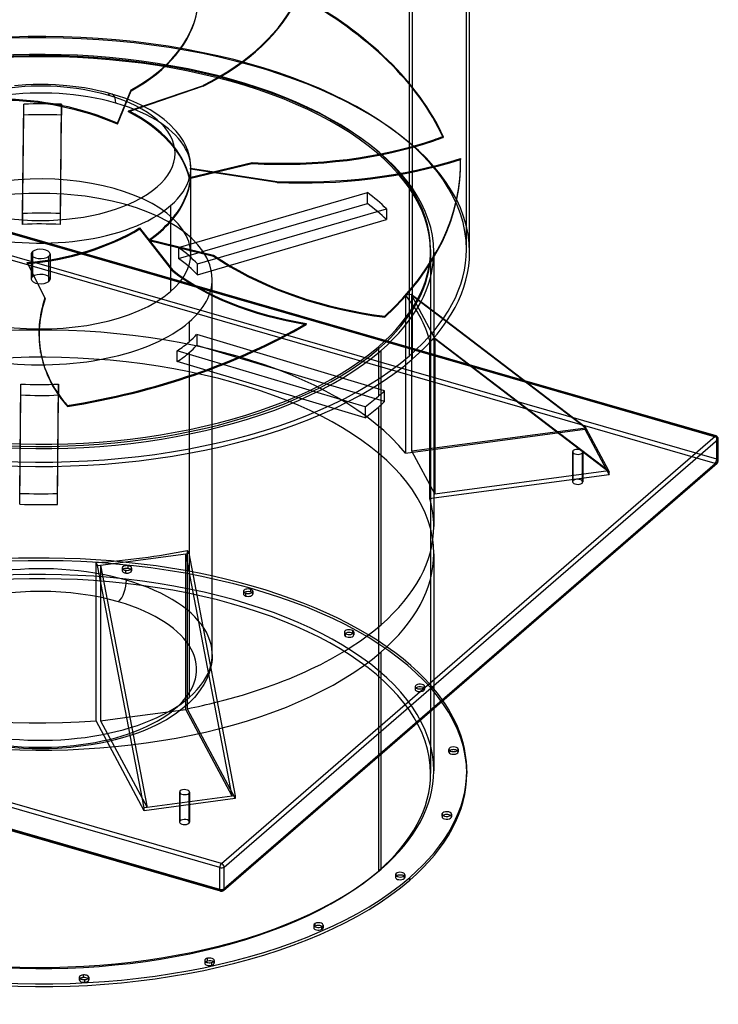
# Model space of a CAD drawing. Header units: millimetres. Extents: x -1077 to 1077, y -1167 to 1197.
# Tile 2 of 81: x -33 to 1077, y -1167 to 399. Entities that reach past the tile are written whole.
import ezdxf

# ---------------------------------------------------------------- set-up
doc = ezdxf.new("R2010")
doc.units = ezdxf.units.MM
doc.layers.add('HIDDEN', color=7, linetype='Continuous')
doc.layers.add('THICK', color=7, linetype='Continuous')

msp = doc.modelspace()

# ---------------------------------------------------------------- linework, layer by layer
at = {"layer": 'HIDDEN'}
for p, q in [((677, 33.8), (677, 800.2)), ((586.3, -135.5), (586.3, 631)), ((-23.5, 295.4), (-41.6, 294.1)), ((-11.8, 295.8), (-23.5, 295.4)), ((0, 296), (-11.8, 295.8)), ((11.8, 295.8), (0, 296)), ((23.5, 295.4), (11.8, 295.8)), ((41.6, 294.1), (23.5, 295.4)), ((55.8, 292.5), (41.6, 294.1)), ((69.7, 290.5), (55.8, 292.5)), ((81, 288.5), (69.7, 290.5)), ((92.1, 286.2), (81, 288.5)), ((102.8, 283.6), (92.1, 286.2)), ((113.3, 280.8), (102.8, 283.6)), ((122.1, 232.7), (143.9, 285.9)), ((122.4, 234.4), (144.2, 287.6)), ((258.6, 293.2), (139.8, 252.7)), ((140, 254.3), (258.8, 294.7)), ((144.2, 287.6), (143.9, 285.9)), ((258.8, 294.7), (258.6, 293.2)), ((123.8, 277.5), (113.3, 280.8)), ((133.8, 274.1), (123.8, 277.5)), ((143.5, 270.4), (133.8, 274.1)), ((152.7, 266.4), (143.5, 270.4)), ((159.9, 263), (152.7, 266.4)), ((-28.6, 90.8), (-26.8, 264.8)), ((-26.8, 247.5), (-26.8, 264.8)), ((31.4, 90.6), (33.2, 264.7)), ((33.2, 264.7), (33.2, 247.4)), ((174, 255.5), (159.9, 263)), ((186.5, 247.6), (174, 255.5)), ((-28.6, 73.5), (-26.8, 247.5)), ((31.4, 73.3), (33.2, 247.4)), ((196.3, 240.3), (186.5, 247.6)), ((205.6, 232.2), (196.3, 240.3)), ((213.5, 224.1), (205.6, 232.2)), ((215.5, 221.9), (213.5, 224.1)), ((221.8, 213.8), (215.5, 221.9)), ((226.9, 205.7), (221.8, 213.8)), ((229.6, 200.7), (226.9, 205.7)), ((625.1, 206.5), (625.3, 208)), ((640.1, 213.3), (639.9, 211.7)), ((231.9, 195.7), (229.6, 200.7)), ((233.8, 190.9), (231.9, 195.7)), ((236, 183.8), (233.8, 190.9)), ((237.5, 176.8), (236, 183.8)), ((238.4, 169.9), (237.5, 176.8)), ((667.5, 178.3), (667.6, 176.7)), ((236.5, 147.9), (336.2, 171.9)), ((236.5, 146.4), (336, 170.3)), ((238.7, 163), (238.4, 169.9)), ((238.4, 163.1), (375.7, 142)), ((375.8, 140.4), (238.4, 161.6)), ((238.7, 156.2), (238.7, 163)), ((336.2, 171.9), (336, 170.3)), ((238.7, 26.5), (238.7, 154.4)), ((375.7, 142), (375.8, 140.4)), ((771.7, -176.6), (-287.3, 129.1)), ((769.8, -175.2), (-285.9, 129.6)), ((1074.8, -265.5), (-284.8, 127)), ((219, 36.5), (519.5, 124.3)), ((519.5, 107), (519.5, 124.3)), ((206.7, 103.3), (206.7, 79.6)), ((219, 19.2), (519.5, 107)), ((249.2, 10.6), (549.8, 98.4)), ((549.8, 98.4), (549.8, 81.1)), ((1072.3, -306.7), (-287.3, 85.8)), ((1074.8, -300.2), (-284.8, 92.3)), ((-28.6, 90.8), (-28.6, 73.5)), ((31.4, 73.3), (31.4, 90.6)), ((249.2, -6.7), (549.8, 81.1)), ((157.3, 67.8), (209.8, 1)), ((210.1, -0.7), (157.5, 66.2)), ((206.7, 77.8), (206.7, -33.2)), ((172.6, 49.4), (275, 24.7)), ((172.8, 47.8), (275.1, 23.1)), ((219, 36.5), (219, 19.2)), ((620, 33.8), (620, 30.3)), ((-15, 26.5), (-15, -13.5)), ((-13, 30.3), (-13, -9.8)), ((13, -17.3), (13, 22.8)), ((15, 26.5), (15, -13.5)), ((275, 24.7), (275.1, 23.1)), ((620, 30.3), (620, -800.2)), ((625, 29.4), (625, -107)), ((-21.3, 13), (6.8, -43.2)), ((-21, 11.3), (7.1, -44.8)), ((209.8, 1), (210.1, -0.7)), ((249.2, -6.7), (249.2, 10.6)), ((272.8, -610.7), (272.8, -13.5)), ((6.8, -43.2), (7.1, -44.8)), ((579.9, -38.6), (589.1, -37.4)), ((579.9, -38.6), (579.9, -290.5)), ((589.1, -37.4), (645.6, -80.4)), ((590.4, -39.8), (589.1, -37.4)), ((645, -81.4), (590.4, -39.8)), ((625.9, -106), (590.4, -39.8)), ((590.4, -287.4), (590.4, -39.8)), ((530, -71.7), (529.9, -70.1)), ((547.3, -72.6), (547.4, -74.2)), ((236.3, -81.7), (236.3, -113.1)), ((422.1, -84.1), (422.4, -85.7)), ((546.8, -191), (248.1, -101.6)), ((248.1, -101.6), (248.1, -118.9)), ((626.7, -107.4), (626.7, -355)), ((546.8, -208.3), (248.1, -118.9)), ((536.9, -121.2), (536.9, -124.7)), ((536.9, -124.7), (536.9, -199.9)), ((625, -110.2), (618.8, -111)), ((618.8, -363), (618.8, -111)), ((0, -130.2), (-0.3, -128.5)), ((217.3, -144.7), (217.3, -127.4)), ((516, -216.7), (217.3, -127.4)), ((236.3, -130.4), (236.3, -678.9)), ((541.3, -178), (541.3, -126.8)), ((516, -234.1), (217.3, -144.7)), ((-33.2, -354.4), (-31.4, -180.4)), ((-31.4, -197.7), (-31.4, -180.4)), ((26.8, -354.6), (28.6, -180.5)), ((28.6, -180.5), (28.6, -197.8)), ((-33.2, -371.7), (-31.4, -197.7)), ((26.8, -371.9), (28.6, -197.8)), ((546.8, -208.3), (546.8, -191)), ((35.7, -207.9), (35.4, -206.2)), ((42.3, -214.6), (42.6, -216.2)), ((516, -216.7), (516, -234.1)), ((536.9, -217.2), (536.9, -955.2)), ((865.3, -248), (865.3, -252.3)), ((579.9, -290.5), (865.3, -252.3)), ((822, -256.3), (590.4, -287.4)), ((865.3, -252.3), (904.1, -324.7)), ((1074.8, -300.2), (1074.8, -265.5)), ((626.7, -355), (590.4, -287.4)), ((845.8, -288.3), (845.8, -336)), ((846.8, -334), (846.8, -286.3)), ((860.7, -290.3), (860.7, -338)), ((861.8, -288.3), (861.8, -336)), ((287.3, -986.5), (1072.3, -306.7)), ((626.7, -355), (902.8, -318)), ((26.8, -371.9), (26.8, -354.6)), ((625, -362.1), (618.8, -363)), ((233, -445.1), (233, -697)), ((625, -450.3), (625, -696.4)), ((95.4, -468.4), (95.4, -716)), ((138.8, -469.4), (138.8, -473.8)), ((129.7, -473.1), (129.7, -477.4)), ((135.7, -481.1), (135.7, -476.8)), ((144.7, -473.1), (144.7, -477.4)), ((322.5, -510.1), (322.5, -514.4)), ((326.2, -517.7), (326.2, -513.3)), ((333.8, -506.8), (333.8, -511.2)), ((337.5, -510.1), (337.5, -514.4)), ((483, -575.1), (483, -579.4)), ((484.9, -581.9), (484.9, -577.6)), ((496, -572.6), (496, -576.9)), ((498, -575.1), (498, -579.4)), ((287.3, -986.5), (-1072.3, -594)), ((272.8, -610.7), (272.5, -618.4)), ((541.3, -768.9), (541.3, -606.6)), ((271.5, -626), (269.8, -633.8)), ((272.5, -618.4), (271.5, -626)), ((267.3, -641.7), (265.3, -646.9)), ((269.8, -633.8), (267.3, -641.7)), ((262.7, -652.5), (259.7, -658.2)), ((265.3, -646.9), (262.7, -652.5)), ((253.9, -667.1), (246.9, -676.2)), ((259.7, -658.2), (253.9, -667.1)), ((595.4, -661.7), (595.4, -666)), ((596.1, -667.5), (596.1, -663.2)), ((609.8, -660.1), (609.8, -664.5)), ((610.4, -661.7), (610.4, -666)), ((235.8, -688), (225.2, -697.1)), ((244.7, -678.8), (235.8, -688)), ((246.9, -676.2), (244.7, -678.8)), ((225.2, -697.1), (214.1, -705.4)), ((233, -697), (309.5, -839.7)), ((95.4, -716), (141.8, -709.8)), ((95.4, -716), (169.4, -854.1)), ((199.9, -714.4), (183.8, -723)), ((214.1, -705.4), (199.9, -714.4)), ((153.9, -735.6), (142.4, -739.6)), ((165, -731.3), (153.9, -735.6)), ((175.5, -726.8), (165, -731.3)), ((183.8, -723), (175.5, -726.8)), ((105.9, -749.5), (93.2, -752.1)), ((118.3, -746.5), (105.9, -749.5)), ((130.3, -743.3), (118.3, -746.5)), ((142.4, -739.6), (130.3, -743.3)), ((-27.1, -760.1), (-47.9, -758.5)), ((-13.6, -760.6), (-27.1, -760.1)), ((0, -760.8), (-13.6, -760.6)), ((13.6, -760.6), (0, -760.8)), ((27.1, -760.1), (13.6, -760.6)), ((47.9, -758.5), (27.1, -760.1)), ((64.2, -756.7), (47.9, -758.5)), ((80.2, -754.4), (64.2, -756.7)), ((93.2, -752.1), (80.2, -754.4)), ((648.9, -761.4), (648.9, -765.7)), ((648.9, -766.1), (648.9, -761.8)), ((663.8, -761.8), (663.8, -765.3)), ((663.9, -761.4), (663.9, -765.7)), ((220.8, -829.6), (220.8, -877.2)), ((236.8, -829.6), (236.8, -877.2)), ((221.8, -875.2), (221.8, -831.6)), ((235.7, -831.6), (235.7, -879.2)), ((638.1, -864.5), (638.1, -868.8)), ((638.2, -868), (638.2, -865.3)), ((652.9, -865.3), (652.9, -869.6)), ((653.1, -864.5), (653.1, -868.8)), ((564.1, -960.9), (564.1, -965.2)), ((565.1, -963.3), (565.1, -962.8)), ((578.1, -962.8), (578.1, -967.1)), ((579.1, -960.9), (579.1, -965.2)), ((434.1, -1041.1), (434.1, -1045.4)), ((446.6, -1043.9), (446.6, -1048.2)), ((449.1, -1041.1), (449.1, -1045.4)), ((260.9, -1097.3), (260.9, -1101.7)), ((271.5, -1100.8), (271.5, -1105.1)), ((275.9, -1097.3), (275.9, -1101.7)), ((61.5, -1124.1), (61.5, -1128.4)), ((76.5, -1124.1), (76.5, -1128.4)), ((69.8, -1127.8), (69.8, -1132.1))]:
    msp.add_line(p, q, dxfattribs=at)
for centre, major_axis, ratio, start_param, end_param in [((-114, 560.9), (-542.2, 60.4), 0.60578, 2.393474, 2.941007), ((-113.8, 562.5), (-542.2, 60.4), 0.60578, 2.393474, 2.941007), ((-0.2, 145), (664.2, -74), 0.60578, 0.345895, 0.974213), ((0, 146.5), (-664.2, 74), 0.60578, -2.795698, -2.167379), ((-287.8, 511.1), (536.6, -98.5), 0.503968, -0.549501, 0), ((-287.5, 512.8), (-536.6, 98.5), 0.503968, 2.592091, 3.141593), ((0, 29.4), (-682, 0), 0.5, -3.141592, -0.523599), ((0, 33.8), (-677, 0), 0.5, -3.141592, -0.523599), ((0, 29.4), (-625, 0), 0.5, -3.141592, -0.523599), ((0, 33.8), (-620, 0), 0.5, -3.141592, -0.523599), ((0, 30.3), (620, 0), 0.5, 0, 2.617994), ((0, 30.3), (-620, 0), 0.5, -3.141592, -0.523599), ((0, 186.5), (213.8, 0), 0.5, 1.047198, 4.18879), ((0, 163), (-238.7, 0), 0.5, -2.094395, -0.523599), ((105.7, 254.6), (-7.6, -26.2), 0.433013, 2.158799, 3.643946), ((0, 186.5), (213.8, 0), 0.5, -2.094395, 1.047198), ((0, 144.8), (237.7, -43.6), 0.497767, 1.124857, 1.93387), ((0, 146.5), (237.7, -43.6), 0.497767, 1.123476, 1.932477), ((0, 163), (-238.7, 0), 0.5, 2.617994, 4.18879), ((0, -44.9), (-620, 0), 0.5, -1.624439, -1.527626), ((0, 599.6), (148.8, 1208.2), 0.154475, -1.842969, -1.841576), ((0, 144.8), (238, -29.3), 0.607549, 0.210933, 1.019946), ((0, 146.5), (238, -29.3), 0.607549, 0.209552, 1.018553), ((0, -62.2), (620, 0), 0.5, 1.517154, 1.613967), ((0, -306.5), (237.4, 1297), 0.01922, -1.138469, -1.137087), ((321.6, 503), (542.2, -60.4), 0.60578, -1.476796, -0.910742), ((321.7, 504.6), (-542.2, 60.4), 0.60578, 1.664797, 2.23085), ((321.6, 503), (542.2, -60.4), 0.60578, -0.910742, -0.877525), ((321.7, 504.6), (-542.2, 60.4), 0.60578, 2.23085, 2.264068), ((448.1, 482), (-544.7, -32.2), 0.623302, 1.400892, 1.948424), ((448.2, 480.4), (-544.7, -32.2), 0.623302, 1.400892, 1.948424), ((0, 146.5), (-667.2, -39.4), 0.623302, 2.494905, 3.123223), ((0.1, 145), (667.2, 39.4), 0.623302, -0.646688, -0.018369), ((0, 599.6), (-79.9, 1191.6), 0.188766, -1.959841, -1.958448), ((0, 146.5), (-238.5, -16), 0.629365, 3.098186, 3.145675), ((0, 144.8), (-238.5, -16), 0.629365, 3.098186, 3.147069), ((0, 26.5), (-238.7, 0), 0.5, 3.141591, 5.759587), ((0, 146.5), (-238.5, -16), 0.629365, 2.575809, 3.098186), ((0, 144.8), (-238.5, -16), 0.629365, 2.575809, 3.098186), ((0, -306.5), (122.1, 1210.1), 0.169498, -1.170136, -1.168755), ((0, -13.5), (272.8, 0), 0.5, -0.000001, 2.617994), ((0, -44.9), (-620, 0), 0.5, -2.661165, -2.564351), ((0, 163), (-238.7, 0), 0.5, 1.047198, 2.617994), ((0, -62.2), (620, 0), 0.5, 0.480428, 0.577242), ((0, -44.9), (272.8, 0), 0.5, 1.455367, 1.675754), ((0, 146.5), (-238.5, -16), 0.629365, 2.336675, 2.575809), ((0, -62.2), (-272.8, 0), 0.5, -1.686226, -1.465839), ((0, 146.5), (237.6, 43.1), 0.537665, -1.757508, -0.948508), ((0, 144.8), (237.6, 43.1), 0.537665, -1.756127, -0.947114), ((0, 599.6), (229.6, -1266.4), 0.051513, 1.126759, 1.128152), ((0, 144.8), (-238.5, -16), 0.629365, 2.338056, 2.575809), ((0, -306.5), (-110.1, 1207.2), 0.175431, -1.288902, -1.287521), ((0, 33.8), (-677, 0), 0.5, 0, 2.617994), ((0, 33.8), (-620, 0), 0.5, 0, 2.617994), ((0, 26.5), (15, 0), 0.5, -0.000094, 2.617994), ((0, -44.9), (272.8, 0), 0.5, 0.418641, 0.639028), ((0, 33.8), (-620, 0), 0.5, 2.617994, 3.141593), ((0, 33.8), (-677, 0), 0.5, 2.617994, 3.141593), ((0, 29.4), (-625, 0), 0.5, 0, 2.617994), ((0, 30.3), (-620, 0), 0.5, 0, 2.617994), ((0, 30.3), (620, 0), 0.5, -3.141592, -0.523599), ((0, 26.5), (-238.7, 0), 0.5, -0.000001, 2.617994), ((0, 26.5), (15, 0), 0.5, 2.617994, 3.141499), ((0, 26.5), (15, 0), 0.5, 3.141499, 5.759587), ((0, 26.5), (15, 0), 0.5, -0.523599, -0.000094), ((0, 26.5), (-238.7, 0), 0.5, 2.617994, 3.141591), ((0, -62.2), (-272.8, 0), 0.5, -2.722951, -2.502564), ((688.7, 261.3), (-544.7, -32.2), 0.623302, 0.672214, 1.238268), ((688.8, 259.7), (544.7, 32.2), 0.623302, -2.469378, -1.903325), ((0, 30.3), (620, 0), 0.5, -0.523599, 0), ((0, 30.3), (-620, 0), 0.5, 2.617994, 3.141593), ((0, 29.4), (-625, 0), 0.5, 2.617994, 3.141593), ((0, -306.5), (235.8, -1290.8), 0.02862, 1.814343, 1.815724), ((672.5, 212.2), (-537.3, -94.6), 0.543339, 0.445448, 0.992981), ((0, -13.5), (272.8, 0), 0.5, 3.141591, 5.759587), ((0, -13.5), (-15, 0), 0.5, -0.523599, -0.000094), ((0, -13.5), (-15, 0), 0.5, -0.000094, 2.617994), ((0, -13.5), (-15, 0), 0.5, 3.141499, 5.759587), ((0, -13.5), (-15, 0), 0.5, 2.617994, 3.141499), ((672.8, 210.5), (-537.3, -94.6), 0.543339, 0.445448, 0.992981), ((0, -13.5), (272.8, 0), 0.5, -0.523599, -0.000001), ((537.1, -33.9), (-537.3, -94.6), 0.543339, -0.283229, -0.000202), ((537.4, -35.5), (537.3, 94.6), 0.543339, 2.858364, 3.141593), ((0, -155.1), (625, 0), 0.5, 0.14151, 0.382089), ((0, -407), (-625, 0), 0.5, -2.759503, -1.429287), ((688.7, 261.3), (-544.7, -32.2), 0.623302, 1.238268, 1.271485), ((688.8, 259.7), (544.7, 32.2), 0.623302, -1.903325, -1.870107), ((0, 146.5), (-658.2, -115.9), 0.543339, 1.539461, 2.16778), ((0.3, 144.9), (658.2, 115.9), 0.543339, -1.602131, -0.973813), ((0, -44.9), (272.8, 0), 0.5, -0.523599, -0.429113), ((0, -450.3), (625, 0), 0.5, 0, 2.617994), ((0, -44.9), (272.8, 0), 0.5, -0.6495, -0.523599), ((0, -62.2), (-272.8, 0), 0.5, 2.617994, 2.712479), ((537.1, -33.9), (-537.3, -94.6), 0.543339, -0.000202, 0.282824), ((537.4, -35.5), (537.3, 94.6), 0.543339, -3.141593, -2.858768), ((0, -62.2), (-272.8, 0), 0.5, 2.492092, 2.617994), ((0, -44.9), (272.8, 0), 0.5, -1.686226, -1.465839), ((0, -62.2), (-272.8, 0), 0.5, 1.455367, 1.675754), ((0, -44.9), (-620, 0), 0.5, 2.553879, 2.617994), ((0, -44.9), (-620, 0), 0.5, 2.617994, 2.650693), ((537.1, -33.9), (-537.3, -94.6), 0.543339, 0.282824, 0.316042), ((537.4, -35.5), (537.3, 94.6), 0.543339, -2.858768, -2.825551), ((0, -62.2), (620, 0), 0.5, -0.587714, -0.523599), ((0, -62.2), (620, 0), 0.5, -0.523599, -0.4909), ((1072.3, -267.7), (-1.39, -4.8), 0.433013, 2.158799, 3.141599), ((1072.3, -267.7), (-5, 0), 0.5, 3.141499, 4.18879), ((853.8, -288.3), (-8, 0), 0.5, -0.523599, -0.000094), ((853.8, -288.3), (-8, 0), 0.5, -0.000094, 2.617994), ((853.8, -288.3), (-8, 0), 0.5, 3.141499, 5.759587), ((853.8, -288.3), (-8, 0), 0.5, 2.617994, 3.141499), ((1072.3, -302.3), (-1.39, -4.8), 0.433013, 0.588003, 2.158799), ((1072.3, -302.3), (-3.27, 3.78), 0.75, 2.284521, 3.141672), ((1072.3, -302.3), (-5, 0), 0.5, 3.141499, 4.18879), ((853.8, -336), (8, 0), 0.5, 2.617994, 3.141499), ((853.8, -336), (8, 0), 0.5, 3.141499, 5.759587), ((853.8, -336), (8, 0), 0.5, -0.000094, 2.617994), ((853.8, -336), (8, 0), 0.5, -0.523599, -0.000094), ((0, -44.9), (-620, 0), 0.5, 1.517154, 1.613967), ((0, -62.2), (620, 0), 0.5, -1.624439, -1.527626), ((0, -407), (-625, 0), 0.5, -3.141593, -3.000083), ((0, -800.2), (-677.5, 0), 0.5, -3.141592, -0.523599), ((0, -450.3), (625, 0), 0.5, -3.141592, -0.523599), ((0, -795.9), (677.5, 0), 0.5, 0.336959, 2.617994), ((0, -450.3), (625, 0), 0.5, -0.523599, 0), ((0, -795.9), (625, 0), 0.5, 0, 2.617994), ((0, -800.2), (620, 0), 0.5, 0, 2.617994), ((0, -610.7), (-272.8, 0), 0.5, -2.094395, -0.523599), ((137.2, -473.1), (-7.5, 0), 0.5, -1.780236, 0.000068), ((137.2, -473.1), (-7.5, 0), 0.5, -3.141524, -1.780236), ((137.2, -473.1), (-7.5, 0), 0.5, 0.000068, 1.361357), ((137.2, -477.4), (7.5, 0), 0.5, 1.361357, 3.141661), ((137.2, -477.4), (7.5, 0), 0.5, -3.141524, -1.780236), ((137.2, -473.1), (-7.5, 0), 0.5, 1.361357, 3.141661), ((137.2, -477.4), (7.5, 0), 0.5, -1.780236, 0.000068), ((137.2, -477.4), (7.5, 0), 0.5, 0.000068, 1.361357), ((0, -634.3), (-247.9, 0), 0.5, -2.094395, 1.047198), ((122.8, -504.4), (-7.6, -26.2), 0.433013, 0.673652, 2.158799), ((0, -610.7), (-272.8, 0), 0.5, 2.617994, 4.18879), ((330, -510.1), (-7.5, 0), 0.5, -2.094395, -0.000094), ((330, -510.1), (-7.5, 0), 0.5, -0.000094, 1.047198), ((330, -514.4), (7.5, 0), 0.5, 1.047198, 3.141499), ((330, -514.4), (7.5, 0), 0.5, 3.141499, 4.18879), ((330, -510.1), (-7.5, 0), 0.5, 1.047198, 3.141499), ((330, -514.4), (7.5, 0), 0.5, -2.094395, -0.000094), ((330, -510.1), (-7.5, 0), 0.5, 3.141499, 4.18879), ((330, -514.4), (7.5, 0), 0.5, -0.000094, 1.047198), ((0, -634.3), (-247.9, 0), 0.5, 1.047198, 4.18879), ((490.5, -575.1), (-7.5, 0), 0.5, -2.408554, 0.000115), ((490.5, -575.1), (-7.5, 0), 0.5, 0.000115, 0.733038), ((490.5, -579.4), (7.5, 0), 0.5, 0.733038, 3.141708), ((490.5, -579.4), (7.5, 0), 0.5, -3.141477, -2.408554), ((490.5, -575.1), (-7.5, 0), 0.5, 0.733038, 3.141708), ((490.5, -579.4), (7.5, 0), 0.5, -2.408554, 0.000115), ((490.5, -575.1), (-7.5, 0), 0.5, -3.141477, -2.408554), ((490.5, -579.4), (7.5, 0), 0.5, 0.000115, 0.733038), ((602.9, -661.7), (-7.5, 0), 0.5, -2.722714, -0.000107), ((602.9, -661.7), (-7.5, 0), 0.5, -0.000107, 0.418879), ((602.9, -666), (7.5, 0), 0.5, 0.418879, 3.141485), ((602.9, -666), (7.5, 0), 0.5, 3.141485, 3.560472), ((602.9, -661.7), (-7.5, 0), 0.5, 0.418879, 3.141485), ((602.9, -666), (7.5, 0), 0.5, -2.722714, -0.000107), ((602.9, -661.7), (-7.5, 0), 0.5, 3.141485, 3.560472), ((602.9, -666), (7.5, 0), 0.5, -0.000107, 0.418879), ((0, -610.7), (-272.8, 0), 0.5, 1.047198, 2.617994), ((0, -407), (-625, 0), 0.5, 1.952886, 2.036897), ((656.4, -765.7), (7.5, 0), 0.5, 2.526115, 3.141614), ((656.4, -765.7), (7.5, 0), 0.5, -3.141572, -3.036873), ((656.4, -765.7), (7.5, 0), 0.5, -3.036873, 0.000021), ((656.4, -765.7), (7.5, 0), 0.5, 0.10472, 0.615478), ((656.4, -765.7), (7.5, 0), 0.5, 0.000021, 0.10472), ((0, -800.2), (620, 0), 0.5, -3.141592, -0.523599), ((0, -800.2), (620, 0), 0.5, -0.523599, 0), ((228.8, -877.2), (8, 0), 0.5, 2.617994, 3.141499), ((228.8, -877.2), (8, 0), 0.5, -0.000094, 2.617994), ((645.6, -868.8), (7.5, 0), 0.5, 2.932153, 3.141661), ((645.6, -868.8), (7.5, 0), 0.5, -3.141524, -0.20944), ((645.6, -868.8), (7.5, 0), 0.5, 2.526114, 2.932153), ((645.6, -868.8), (7.5, 0), 0.5, 0.000068, 0.61548), ((645.6, -868.8), (7.5, 0), 0.5, -0.20944, 0.000068), ((228.8, -877.2), (8, 0), 0.5, 3.141499, 5.759587), ((228.8, -877.2), (8, 0), 0.5, -0.523599, -0.000094), ((571.6, -965.2), (7.5, 0), 0.5, 2.617994, 3.141499), ((571.6, -965.2), (7.5, 0), 0.5, 3.141499, 5.759587), ((571.6, -965.2), (7.5, 0), 0.5, 2.526114, 2.617994), ((571.6, -965.2), (7.5, 0), 0.5, -0.000094, 0.615478), ((571.6, -965.2), (7.5, 0), 0.5, -0.523599, -0.000094), ((287.3, -982.2), (-1.39, -4.8), 0.433013, 0.000007, 0.588003), ((287.3, -982.2), (-3.27, 3.78), 0.75, 2.284521, 3.141672), ((441.6, -1045.4), (7.5, 0), 0.5, 2.526115, 3.141708), ((441.6, -1045.4), (7.5, 0), 0.5, -3.141477, -0.837758), ((441.6, -1045.4), (7.5, 0), 0.5, -0.837758, 0.000115), ((441.6, -1045.4), (7.5, 0), 0.5, 0.000115, 0.615479), ((268.4, -1101.7), (7.5, 0), 0.5, 2.526113, 3.141485), ((268.4, -1101.7), (7.5, 0), 0.5, 3.141485, 5.131268), ((268.4, -1101.7), (7.5, 0), 0.5, -1.151917, -0.000107), ((268.4, -1101.7), (7.5, 0), 0.5, -0.000107, 0.615479), ((69, -1128.4), (7.5, 0), 0.5, 2.526115, 3.141614), ((69, -1128.4), (7.5, 0), 0.5, 0.000021, 0.615478), ((69, -1128.4), (7.5, 0), 0.5, -3.141572, -1.466077), ((69, -1128.4), (7.5, 0), 0.5, -1.466077, 0.000021)]:
    msp.add_ellipse(centre, major_axis=major_axis, ratio=ratio, start_param=start_param, end_param=end_param, dxfattribs=at)
at = {"layer": 'THICK'}
for p, q in [((682, 29.4), (682, 662.9)), ((590.6, 579.7), (590.6, -141.1)), ((866.6, -250.4), (645, -81.4)), ((645.6, -80.4), (865.3, -248)), ((625, -107), (625, -407)), ((626.7, -107.4), (625.9, -106)), ((627.9, -109.8), (626.7, -107.4)), ((626.7, -107.4), (902.8, -318)), ((627.9, -109.8), (625, -110.2)), ((904.1, -320.4), (627.9, -109.8)), ((541.3, -563.3), (541.3, -178)), ((1073.7, -262.9), (769.8, -175.2)), ((1072.3, -263.4), (771.7, -176.6)), ((866.6, -250.4), (822, -256.3)), ((865.3, -248), (866.6, -250.4)), ((866.6, -250.4), (902.8, -318)), ((287.3, -943.2), (1072.3, -263.4)), ((291.7, -948.8), (1076.7, -268.9)), ((1076.7, -303.6), (1076.7, -268.9)), ((1077.3, -302.3), (1077.3, -267.7)), ((290.6, -985.9), (1075.6, -306.1)), ((291.7, -983.4), (1076.7, -303.6)), ((904.1, -324.7), (625, -362.1)), ((902.8, -318), (904.1, -320.4)), ((904.1, -324.7), (904.1, -320.4)), ((95.4, -468.4), (230.7, -450.3)), ((230.7, -450.3), (235.5, -449.7)), ((304.7, -836), (230.7, -450.3)), ((230.7, -697.9), (230.7, -450.3)), ((233, -445.1), (235.5, -449.7)), ((235.5, -449.7), (309.5, -835.3)), ((88.1, -716.4), (88.1, -464.5)), ((90.6, -469.1), (88.1, -464.5)), ((90.6, -469.1), (95.4, -468.4)), ((164.6, -854.7), (90.6, -469.1)), ((95.4, -468.4), (169.4, -854.1)), ((284.8, -949.7), (-1074.8, -557.2)), ((287.3, -943.2), (-1072.3, -550.7)), ((284.8, -984.3), (-1074.8, -591.8)), ((285.9, -987), (-1073.7, -594.5)), ((141.8, -709.8), (230.7, -697.9)), ((304.7, -836), (230.7, -697.9)), ((625, -696.4), (625, -795.9)), ((164.6, -859.1), (88.1, -716.4)), ((663.8, -761), (663.8, -761.8)), ((541.3, -952.1), (541.3, -768.9)), ((677.5, -795.9), (677.5, -800.2)), ((221.8, -831.6), (221.8, -827.6)), ((309.5, -839.7), (164.6, -859.1)), ((304.7, -836), (169.4, -854.1)), ((309.5, -835.3), (304.7, -836)), ((309.5, -835.3), (309.5, -839.7)), ((169.4, -854.1), (164.6, -854.7)), ((164.6, -859.1), (164.6, -854.7)), ((638.2, -865.3), (638.2, -863.7)), ((284.8, -984.3), (284.8, -949.7)), ((291.7, -983.4), (291.7, -948.8)), ((565.1, -962.8), (565.1, -959)), ((586.7, -969.6), (586.7, -965.3)), ((436.6, -1042.7), (436.6, -1038.3)), ((265.4, -1098.3), (265.4, -1093.9)), ((68.2, -1124.7), (68.2, -1120.3))]:
    msp.add_line(p, q, dxfattribs=at)
for centre, start, end in [((1072.3, -267.7), 359.9971, 73.872), ((1072.3, -302.3), 310.8969, 359.9971), ((287.3, -982.2), 253.898, 310.8969)]:
    msp.add_arc(centre, 5, start, end, dxfattribs=at)
for centre, major_axis, ratio, start_param, end_param in [((0, 29.4), (-682, 0), 0.5, 0, 2.617994), ((0, 29.4), (-682, 0), 0.5, 2.617994, 3.141593), ((1072.3, -267.7), (-1.39, -4.8), 0.433013, -3.141586, -2.55359), ((1072.3, -267.7), (-3.27, 3.78), 0.75, -2.427868, -0.857072), ((1072.3, -267.7), (-5, 0), 0.5, 2.617994, 3.141499), ((1072.3, -302.3), (-3.27, 3.78), 0.75, -3.141514, -2.427868), ((1072.3, -302.3), (-5, 0), 0.5, 2.617994, 3.141499), ((0, -407), (-625, 0), 0.5, 2.617994, 3.141593), ((0, -155.1), (625, 0), 0.5, -1.429287, -1.188707), ((0, -407), (-625, 0), 0.5, 0.382089, 1.712306), ((0, -407), (-625, 0), 0.5, 2.036897, 2.617994), ((0, -795.9), (677.5, 0), 0.5, 0, 0.336959), ((656.4, -761.4), (-7.5, 0), 0.5, -3.036873, 0.000021), ((656.4, -761.4), (-7.5, 0), 0.5, 0.000021, 0.10472), ((656.4, -761.4), (-7.5, 0), 0.5, 0.10472, 3.141614), ((656.4, -765.7), (7.5, 0), 0.5, 0.615478, 2.526115), ((656.4, -761.4), (-7.5, 0), 0.5, -3.141572, -3.036873), ((0, -795.9), (677.5, 0), 0.5, -3.141592, -0.523599), ((0, -795.9), (625, 0), 0.5, -3.141592, -0.523599), ((0, -795.9), (625, 0), 0.5, -0.523599, 0), ((0, -795.9), (677.5, 0), 0.5, -0.523599, 0), ((0, -800.2), (-677.5, 0), 0.5, 0, 2.617994), ((0, -800.2), (-677.5, 0), 0.5, 2.617994, 3.141593), ((228.8, -829.6), (-8, 0), 0.5, -0.523599, -0.000094), ((228.8, -829.6), (-8, 0), 0.5, -0.000094, 2.617994), ((228.8, -829.6), (-8, 0), 0.5, 3.141499, 5.759587), ((228.8, -829.6), (-8, 0), 0.5, 2.617994, 3.141499), ((645.6, -864.5), (-7.5, 0), 0.5, -3.141524, -0.20944), ((645.6, -864.5), (-7.5, 0), 0.5, -0.20944, 0.000068), ((645.6, -864.5), (-7.5, 0), 0.5, 0.000068, 2.932153), ((645.6, -868.8), (7.5, 0), 0.5, 0.61548, 2.526114), ((645.6, -864.5), (-7.5, 0), 0.5, 2.932153, 3.141661), ((287.3, -947.5), (-1.39, -4.8), 0.433013, -2.55359, -0.982794), ((287.3, -947.5), (-5, 0), 0.5, 1.047198, 2.617994), ((287.3, -947.5), (-3.27, 3.78), 0.75, -2.427868, -0.857072), ((571.6, -960.9), (-7.5, 0), 0.5, -0.523599, -0.000094), ((571.6, -960.9), (-7.5, 0), 0.5, -0.000094, 2.617994), ((571.6, -960.9), (-7.5, 0), 0.5, 3.141499, 5.759587), ((571.6, -965.2), (7.5, 0), 0.5, 0.615478, 2.526114), ((571.6, -960.9), (-7.5, 0), 0.5, 2.617994, 3.141499), ((287.3, -982.2), (-5, 0), 0.5, 1.047198, 2.617994), ((287.3, -982.2), (-1.39, -4.8), 0.433013, -0.982794, 0.000007), ((287.3, -982.2), (-3.27, 3.78), 0.75, -3.141514, -2.427868), ((441.6, -1041.1), (-7.5, 0), 0.5, -0.837758, 0.000115), ((441.6, -1041.1), (-7.5, 0), 0.5, 0.000115, 2.303835), ((441.6, -1045.4), (7.5, 0), 0.5, 2.303835, 2.526115), ((441.6, -1041.1), (-7.5, 0), 0.5, -3.141477, -0.837758), ((441.6, -1045.4), (7.5, 0), 0.5, 0.615479, 2.303835), ((441.6, -1041.1), (-7.5, 0), 0.5, 2.303835, 3.141708), ((268.4, -1097.3), (-7.5, 0), 0.5, -1.151917, -0.000107), ((268.4, -1097.3), (-7.5, 0), 0.5, 3.141485, 5.131268), ((268.4, -1097.3), (-7.5, 0), 0.5, -0.000107, 1.989675), ((268.4, -1101.7), (7.5, 0), 0.5, 1.989675, 2.526113), ((268.4, -1101.7), (7.5, 0), 0.5, 0.615479, 1.989675), ((268.4, -1097.3), (-7.5, 0), 0.5, 1.989675, 3.141485), ((69, -1124.1), (-7.5, 0), 0.5, -1.466077, 0.000021), ((69, -1124.1), (-7.5, 0), 0.5, 0.000021, 1.675516), ((69, -1128.4), (7.5, 0), 0.5, 1.675516, 2.526115), ((69, -1124.1), (-7.5, 0), 0.5, -3.141572, -1.466077), ((69, -1128.4), (7.5, 0), 0.5, 0.615478, 1.675516), ((69, -1124.1), (-7.5, 0), 0.5, 1.675516, 3.141614)]:
    msp.add_ellipse(centre, major_axis=major_axis, ratio=ratio, start_param=start_param, end_param=end_param, dxfattribs=at)

doc.saveas('drawing.dxf')
